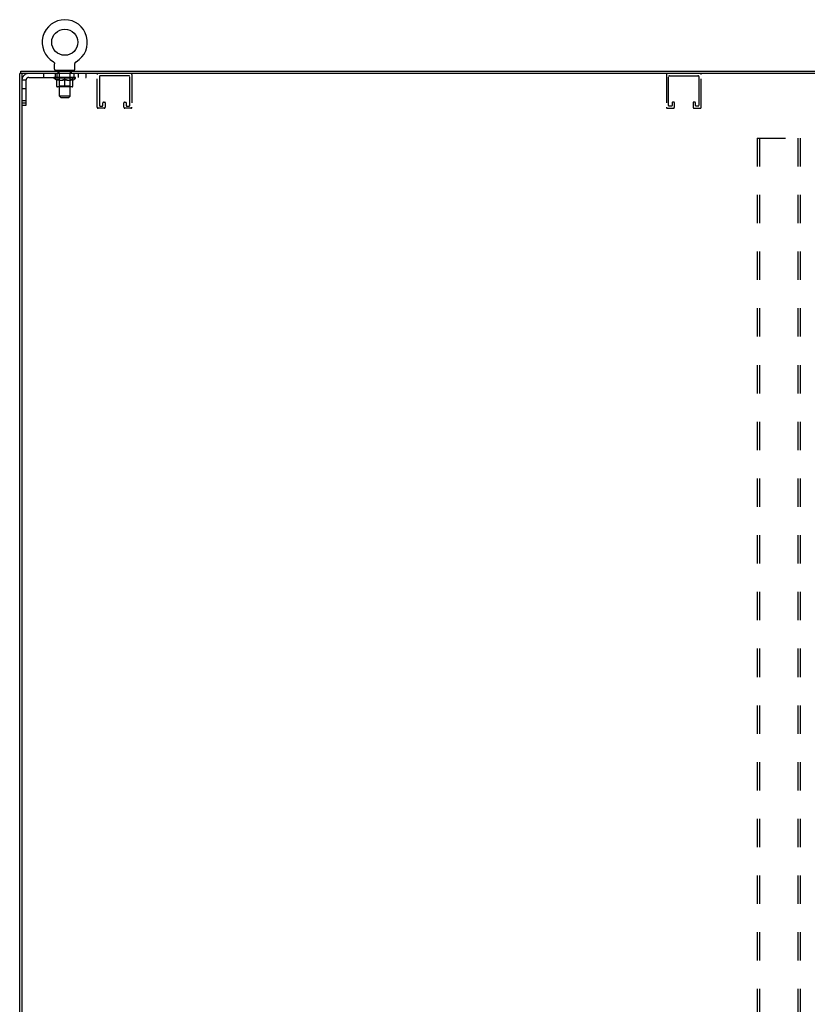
# Model space of a CAD drawing. Header units: inches. Extents: x 0 to 241, y 0 to 156.
# Tile 69 of 70: x 167 to 204, y 71 to 117. Entities that reach past the tile are written whole.
import ezdxf

# ---------------------------------------------------------------- set-up
doc = ezdxf.new("R2010")
doc.units = ezdxf.units.IN
doc.header["$LTSCALE"] = 13.251942
doc.header["$MEASUREMENT"] = 0
doc.linetypes.add('HIDDEN', pattern=[0.2, 0.1, -0.1])
doc.layers.get('0').update_dxf_attribs({"linetype": 'CONTINUOUS'})
doc.layers.add('DEFAULT_2', color=8, linetype='HIDDEN')

msp = doc.modelspace()

# ---------------------------------------------------------------- linework, layer by layer
at = {"color": 7, "linetype": 'Continuous'}
for p, q in [((168.841, 114.82), (168.841, 114.82)), ((168.841, 114.82), (168.844, 114.818)), ((168.844, 114.818), (168.847, 114.816)), ((168.847, 114.816), (168.849, 114.815)), ((168.849, 114.815), (168.852, 114.812)), ((168.852, 114.812), (168.856, 114.81)), ((168.856, 114.81), (168.859, 114.807)), ((168.859, 114.807), (168.862, 114.804)), ((168.862, 114.804), (168.865, 114.801)), ((168.865, 114.801), (168.868, 114.798)), ((168.868, 114.798), (168.871, 114.795)), ((168.871, 114.795), (168.874, 114.792)), ((168.874, 114.792), (168.877, 114.788)), ((168.877, 114.788), (168.879, 114.785)), ((168.879, 114.785), (168.882, 114.781)), ((168.882, 114.781), (168.884, 114.777)), ((168.884, 114.777), (168.886, 114.774)), ((168.886, 114.774), (168.889, 114.77)), ((168.889, 114.77), (168.891, 114.766)), ((168.89, 114.766), (168.892, 114.762)), ((168.892, 114.762), (168.894, 114.758)), ((168.894, 114.758), (168.896, 114.754)), ((168.895, 114.754), (168.897, 114.75)), ((168.897, 114.75), (168.898, 114.746)), ((168.902, 114.72), (168.903, 114.716)), ((168.903, 114.716), (168.903, 114.712)), ((168.903, 114.463), (168.903, 114.712)), ((169.853, 114.463), (169.853, 114.712)), ((169.856, 114.742), (169.857, 114.746)), ((169.857, 114.746), (169.859, 114.75)), ((169.859, 114.75), (169.86, 114.754)), ((169.86, 114.754), (169.862, 114.758)), ((169.862, 114.758), (169.863, 114.762)), ((169.863, 114.762), (169.865, 114.766)), ((169.865, 114.766), (169.867, 114.77)), ((169.867, 114.77), (169.869, 114.774)), ((169.869, 114.774), (169.871, 114.777)), ((169.871, 114.777), (169.874, 114.781)), ((169.874, 114.781), (169.876, 114.785)), ((169.876, 114.785), (169.879, 114.788)), ((169.879, 114.788), (169.881, 114.792)), ((169.881, 114.792), (169.884, 114.795)), ((169.884, 114.795), (169.887, 114.798)), ((169.887, 114.798), (169.89, 114.801)), ((169.89, 114.801), (169.893, 114.804)), ((169.893, 114.804), (169.897, 114.807)), ((169.896, 114.807), (169.9, 114.81)), ((169.9, 114.81), (169.903, 114.812)), ((169.903, 114.812), (169.907, 114.815)), ((169.907, 114.815), (169.908, 114.816)), ((169.907, 114.815), (169.908, 114.816)), ((169.908, 114.816), (169.911, 114.818)), ((169.911, 114.818), (169.914, 114.82)), ((169.914, 114.82), (169.914, 114.82)), ((167.378, 114.269), (167.274, 114.269)), ((167.326, 114.269), (167.326, 114.373)), ((168.94, 114.403), (168.94, 114.373)), ((169.815, 114.403), (168.94, 114.403)), ((169.815, 114.403), (169.815, 114.373))]:
    msp.add_line(p, q, dxfattribs=at)
at = {"color": 3, "linetype": 'Continuous'}
for p, q in [((167.274, 43.611), (167.274, 114.269)), ((167.326, 114.373), (238.088, 114.373)), ((167.378, 114.254), (167.378, 43.626)), ((238.021, 114.269), (167.393, 114.269))]:
    msp.add_line(p, q, dxfattribs=at)
at = {"color": 7, "linetype": 'Continuous'}
for points in [[(168.898, 114.746), (168.899, 114.742), (168.9, 114.737), (168.901, 114.733), (168.902, 114.729), (168.902, 114.724), (168.902, 114.72), (168.903, 114.716)], [(169.853, 114.712), (169.853, 114.716), (169.853, 114.72), (169.853, 114.724), (169.854, 114.729), (169.855, 114.733), (169.855, 114.737), (169.856, 114.742)], [(169.853, 114.716), (169.853, 114.72), (169.853, 114.724), (169.854, 114.729), (169.855, 114.733)]]:
    msp.add_lwpolyline(points, dxfattribs=at)
msp.add_circle((169.378, 115.727), 0.609, dxfattribs=at)
for centre, radius, start, end in [((169.378, 115.727), 1.054, 300.3993, 239.6007), ((168.963, 114.463), 0.06, 180, 270), ((169.793, 114.463), 0.06, 270, 360)]:
    msp.add_arc(centre, radius, start, end, dxfattribs=at)
at = {"color": 3, "linetype": 'Continuous'}
msp.add_arc((167.393, 114.254), 0.015, 90, 180, dxfattribs=at)
at = {"layer": 'DEFAULT_2', "color": 8, "linetype": 'HIDDEN'}
for p, q in [((168.847, 114.816), (168.849, 114.815)), ((169.914, 114.82), (169.914, 114.82)), ((168.378, 114.269), (168.378, 114.081)), ((168.94, 114.081), (168.94, 114.269)), ((169.003, 114.269), (169.003, 114.081)), ((169.068, 114.313), (169.068, 114.393)), ((169.137, 114.303), (169.078, 114.303)), ((169.128, 114.403), (169.128, 114.373)), ((169.129, 113.213), (169.129, 114.293)), ((169.678, 114.303), (169.619, 114.303)), ((169.627, 113.213), (169.627, 114.293)), ((169.628, 114.403), (169.628, 114.373)), ((169.688, 114.313), (169.688, 114.393)), ((169.815, 114.081), (169.815, 114.269)), ((170.003, 114.269), (170.003, 114.081)), ((170.378, 114.081), (170.378, 114.269)), ((170.89, 112.69), (170.89, 114.223)), ((170.994, 114.119), (170.994, 112.771)), ((172.365, 114.165), (171.04, 114.165)), ((172.411, 112.771), (172.411, 114.119)), ((172.515, 114.223), (172.515, 112.69)), ((197.465, 114.223), (197.465, 112.69)), ((197.569, 112.771), (197.569, 114.119)), ((197.615, 114.165), (198.94, 114.165)), ((198.986, 114.119), (198.986, 112.771)), ((199.09, 112.69), (199.09, 114.223)), ((167.566, 113.951), (167.378, 113.951)), ((167.566, 113.951), (167.566, 112.768)), ((167.696, 114.081), (170.378, 114.081)), ((168.872, 114.046), (168.872, 114.083)), ((168.999, 113.956), (168.872, 114.046)), ((169.884, 114.046), (168.872, 114.046)), ((168.879, 114.078), (168.879, 114.083)), ((168.886, 114.075), (168.886, 114.078)), ((168.886, 114.075), (169.869, 114.075)), ((168.893, 114.075), (168.893, 114.078)), ((168.894, 114.075), (168.894, 114.078)), ((168.902, 114.078), (168.902, 114.083)), ((168.915, 114.075), (168.915, 114.078)), ((168.917, 114.075), (168.917, 114.078)), ((168.939, 114.078), (168.939, 114.083)), ((168.951, 114.075), (168.951, 114.078)), ((168.953, 114.075), (168.953, 114.078)), ((169.116, 114.077), (168.955, 114.077)), ((168.99, 114.078), (168.99, 114.083)), ((168.991, 114.075), (168.991, 114.077)), ((168.992, 114.075), (168.992, 114.077)), ((168.994, 114.075), (168.994, 114.077)), ((168.999, 113.956), (169.007, 113.956)), ((169, 114.075), (169, 114.078)), ((169, 114.075), (169, 114.077)), ((169.003, 114.075), (169.003, 114.078)), ((169.005, 114.075), (169.005, 114.078)), ((169.007, 113.666), (169.007, 113.991)), ((169.009, 114.075), (169.009, 114.077)), ((169.02, 114.075), (169.02, 114.077)), ((169.035, 114.075), (169.035, 114.08)), ((169.035, 114.075), (169.035, 114.077)), ((169.719, 113.637), (169.037, 113.637)), ((169.051, 114.075), (169.051, 114.077)), ((169.052, 114.078), (169.052, 114.083)), ((169.06, 114.075), (169.06, 114.078)), ((169.063, 114.075), (169.063, 114.078)), ((169.071, 114.075), (169.071, 114.077)), ((169.08, 114.075), (169.08, 114.081)), ((169.092, 114.075), (169.092, 114.077)), ((169.095, 114.075), (169.095, 114.077)), ((169.128, 113.668), (169.096, 113.637)), ((169.116, 114.075), (169.116, 114.077)), ((169.17, 114.077), (169.12, 114.077)), ((169.121, 113.956), (169.265, 113.956)), ((169.125, 114.078), (169.125, 114.083)), ((169.128, 113.668), (169.128, 114.043)), ((169.628, 113.668), (169.128, 113.668)), ((169.13, 114.075), (169.13, 114.078)), ((169.134, 114.075), (169.134, 114.078)), ((169.139, 114.075), (169.139, 114.082)), ((169.142, 114.075), (169.142, 114.077)), ((169.151, 114.075), (169.151, 114.077)), ((169.17, 114.075), (169.17, 114.077)), ((169.23, 114.077), (169.183, 114.077)), ((169.199, 114.075), (169.199, 114.077)), ((169.205, 114.078), (169.205, 114.083)), ((169.208, 114.075), (169.208, 114.078)), ((169.21, 114.075), (169.21, 114.082)), ((169.212, 114.075), (169.212, 114.078)), ((169.218, 114.075), (169.218, 114.078)), ((169.23, 114.075), (169.23, 114.077)), ((169.294, 114.077), (169.251, 114.077)), ((169.261, 114.075), (169.261, 114.077)), ((169.286, 114.077), (169.348, 114.081)), ((169.29, 114.078), (169.29, 114.083)), ((169.29, 114.078), (169.29, 114.083)), ((169.29, 114.083), (169.29, 114.083)), ((169.29, 114.075), (169.29, 114.078)), ((169.293, 114.075), (169.293, 114.078)), ((169.294, 114.075), (169.294, 114.077)), ((169.295, 114.075), (169.295, 114.078)), ((169.323, 114.077), (169.374, 114.077)), ((169.327, 114.075), (169.327, 114.077)), ((169.331, 114.077), (169.331, 114.08)), ((169.348, 114.077), (169.348, 114.081)), ((169.361, 114.075), (169.361, 114.077)), ((169.376, 114.078), (169.376, 114.078)), ((169.376, 114.075), (169.376, 114.078)), ((169.376, 114.075), (169.376, 114.078)), ((169.378, 114.078), (169.378, 114.083)), ((169.378, 114.083), (169.469, 114.077)), ((169.378, 113.637), (169.378, 113.991)), ((169.38, 114.075), (169.38, 114.078)), ((169.38, 114.075), (169.38, 114.078)), ((169.38, 114.078), (169.38, 114.078)), ((169.394, 114.075), (169.394, 114.077)), ((169.394, 114.077), (169.433, 114.077)), ((169.429, 114.075), (169.429, 114.077)), ((169.461, 114.075), (169.461, 114.078)), ((169.461, 114.075), (169.461, 114.077)), ((169.461, 114.077), (169.505, 114.077)), ((169.462, 114.075), (169.462, 114.078)), ((169.465, 114.078), (169.465, 114.083)), ((169.465, 114.083), (169.466, 114.083)), ((169.465, 114.075), (169.465, 114.078)), ((169.466, 114.078), (169.466, 114.083)), ((169.491, 113.956), (169.634, 113.956)), ((169.494, 114.075), (169.494, 114.077)), ((169.526, 114.075), (169.526, 114.077)), ((169.526, 114.077), (169.573, 114.077)), ((169.538, 114.075), (169.538, 114.078)), ((169.544, 114.075), (169.544, 114.078)), ((169.546, 114.075), (169.546, 114.082)), ((169.548, 114.075), (169.548, 114.078)), ((169.551, 114.078), (169.551, 114.083)), ((169.557, 114.075), (169.557, 114.077)), ((169.586, 114.075), (169.586, 114.077)), ((169.586, 114.077), (169.635, 114.077)), ((169.605, 114.075), (169.605, 114.077)), ((169.614, 114.075), (169.614, 114.077)), ((169.617, 114.075), (169.617, 114.082)), ((169.622, 114.075), (169.622, 114.078)), ((169.625, 114.075), (169.625, 114.078)), ((169.628, 113.668), (169.628, 114.043)), ((169.628, 113.668), (169.66, 113.637)), ((169.631, 114.078), (169.631, 114.083)), ((169.639, 114.075), (169.639, 114.077)), ((169.639, 114.077), (169.8, 114.077)), ((169.661, 114.075), (169.661, 114.077)), ((169.663, 114.075), (169.663, 114.077)), ((169.676, 114.075), (169.676, 114.081)), ((169.685, 114.075), (169.685, 114.077)), ((169.692, 114.075), (169.692, 114.078)), ((169.695, 114.075), (169.695, 114.078)), ((169.703, 114.078), (169.703, 114.083)), ((169.704, 114.075), (169.704, 114.077)), ((169.721, 114.075), (169.721, 114.08)), ((169.721, 114.075), (169.721, 114.077)), ((169.735, 114.075), (169.735, 114.077)), ((169.747, 114.075), (169.747, 114.077)), ((169.748, 113.666), (169.748, 113.991)), ((169.748, 113.956), (169.757, 113.956)), ((169.75, 114.075), (169.75, 114.078)), ((169.753, 114.075), (169.753, 114.078)), ((169.756, 114.075), (169.756, 114.078)), ((169.756, 114.075), (169.756, 114.077)), ((169.757, 113.956), (169.884, 114.046)), ((169.761, 114.075), (169.761, 114.077)), ((169.764, 114.075), (169.764, 114.077)), ((169.764, 114.075), (169.764, 114.077)), ((169.766, 114.078), (169.766, 114.083)), ((169.802, 114.075), (169.802, 114.078)), ((169.805, 114.075), (169.805, 114.078)), ((169.816, 114.078), (169.816, 114.083)), ((169.839, 114.075), (169.839, 114.078)), ((169.84, 114.075), (169.84, 114.078)), ((169.853, 114.078), (169.853, 114.083)), ((169.862, 114.075), (169.862, 114.078)), ((169.862, 114.075), (169.862, 114.078)), ((169.869, 114.075), (169.869, 114.078)), ((169.876, 114.078), (169.876, 114.083)), ((169.884, 114.046), (169.884, 114.083)), ((167.566, 113.55), (167.378, 113.55)), ((169.189, 113.153), (169.129, 113.213)), ((169.627, 113.213), (169.129, 113.213)), ((169.567, 113.153), (169.627, 113.213)), ((167.566, 112.988), (167.378, 112.988)), ((167.378, 112.893), (167.566, 112.893)), ((167.566, 112.768), (167.378, 112.768)), ((169.189, 113.153), (169.567, 113.153)), ((171.017, 112.748), (171.138, 112.748)), ((171.161, 112.771), (171.161, 112.902)), ((171.184, 112.925), (171.242, 112.925)), ((171.265, 112.902), (171.265, 112.69)), ((172.14, 112.69), (172.14, 112.902)), ((172.163, 112.925), (172.221, 112.925)), ((172.244, 112.902), (172.244, 112.771)), ((172.267, 112.748), (172.388, 112.748)), ((197.713, 112.748), (197.592, 112.748)), ((197.736, 112.902), (197.736, 112.771)), ((197.817, 112.925), (197.759, 112.925)), ((197.84, 112.69), (197.84, 112.902)), ((198.715, 112.902), (198.715, 112.69)), ((198.796, 112.925), (198.738, 112.925)), ((198.819, 112.771), (198.819, 112.902)), ((198.963, 112.748), (198.842, 112.748)), ((171.219, 112.644), (170.936, 112.644)), ((172.469, 112.644), (172.186, 112.644)), ((197.511, 112.644), (197.794, 112.644)), ((198.761, 112.644), (199.044, 112.644)), ((201.707, 111.248), (201.707, 46.632)), ((201.707, 111.248), (203.707, 111.248)), ((201.811, 111.248), (201.811, 46.632)), ((203.603, 111.248), (203.603, 46.632)), ((203.707, 111.248), (203.707, 46.632))]:
    msp.add_line(p, q, dxfattribs=at)
for points in [[(169.127, 113.956), (169.107, 113.96), (169.088, 113.965), (169.068, 113.97), (169.048, 113.976), (169.028, 113.983), (169.007, 113.991)], [(169.007, 113.99), (169.027, 113.983), (169.046, 113.976), (169.065, 113.97), (169.084, 113.965), (169.102, 113.96), (169.121, 113.956)], [(169.378, 113.991), (169.357, 113.983), (169.337, 113.976), (169.316, 113.97), (169.297, 113.965), (169.277, 113.96), (169.257, 113.956)], [(169.265, 113.956), (169.283, 113.96), (169.302, 113.965), (169.321, 113.97), (169.339, 113.976), (169.359, 113.983), (169.378, 113.99)], [(169.498, 113.956), (169.479, 113.96), (169.459, 113.965), (169.439, 113.97), (169.419, 113.976), (169.398, 113.983), (169.378, 113.991)], [(169.378, 113.99), (169.397, 113.982), (169.416, 113.976), (169.435, 113.97), (169.454, 113.965), (169.472, 113.96), (169.491, 113.956)], [(169.748, 113.991), (169.728, 113.983), (169.707, 113.976), (169.687, 113.97), (169.668, 113.964), (169.648, 113.96), (169.628, 113.956)], [(169.634, 113.956), (169.653, 113.96), (169.672, 113.965), (169.691, 113.97), (169.71, 113.976), (169.729, 113.983), (169.748, 113.99)]]:
    msp.add_lwpolyline(points, dxfattribs=at)
for centre, radius, start, end in [((167.696, 113.951), 0.318, 90, 180), ((169.058, 114.393), 0.01, 0, 90), ((169.078, 114.313), 0.01, 180, 270), ((169.119, 114.293), 0.01, 0, 90), ((169.637, 114.293), 0.01, 90, 180), ((169.678, 114.313), 0.01, 270, 360), ((169.698, 114.393), 0.01, 90, 180), ((170.936, 114.223), 0.046, 90, 180), ((171.04, 114.119), 0.046, 90, 180), ((172.365, 114.119), 0.046, 0, 90), ((172.469, 114.223), 0.046, 0, 90), ((197.511, 114.223), 0.046, 90, 180), ((197.615, 114.119), 0.046, 90, 180), ((198.94, 114.119), 0.046, 0, 90), ((199.044, 114.223), 0.046, 0, 90), ((167.696, 113.951), 0.13, 90, 180), ((169.037, 113.666), 0.0296, 180, 270), ((169.096, 114.043), 0.0318, 0, 90), ((169.66, 114.043), 0.0318, 90, 180), ((169.719, 113.666), 0.0296, 270, 360), ((171.017, 112.771), 0.023, 180, 270), ((171.138, 112.771), 0.023, 270, 360), ((171.184, 112.902), 0.023, 90, 180), ((171.242, 112.902), 0.023, 0, 90), ((172.163, 112.902), 0.023, 90, 180), ((172.221, 112.902), 0.023, 0, 90), ((172.267, 112.771), 0.023, 180, 270), ((172.388, 112.771), 0.023, 270, 360), ((197.592, 112.771), 0.023, 180, 270), ((197.713, 112.771), 0.023, 270, 360), ((197.759, 112.902), 0.023, 90, 180), ((197.817, 112.902), 0.023, 0, 90), ((198.738, 112.902), 0.023, 90, 180), ((198.796, 112.902), 0.023, 0, 90), ((198.842, 112.771), 0.023, 180, 270), ((198.963, 112.771), 0.023, 270, 360), ((170.936, 112.69), 0.046, 180, 270), ((171.219, 112.69), 0.046, 270, 360), ((172.186, 112.69), 0.046, 180, 270), ((172.469, 112.69), 0.046, 270, 360), ((197.511, 112.69), 0.046, 180, 270), ((197.794, 112.69), 0.046, 270, 360), ((198.761, 112.69), 0.046, 180, 270), ((199.044, 112.69), 0.046, 270, 360)]:
    msp.add_arc(centre, radius, start, end, dxfattribs=at)
for centre, major_axis, ratio, start_param, end_param in [((169.378, 114.083), (0.506, 0.005), 0.05963, 2.96643, 3.140963), ((168.856, 114.073), (0.158, 0), 0.060556, 0.430652, 1.470503), ((169.378, 114.083), (0.506, 0), 0.060556, -3.141593, -2.96706), ((168.856, 114.068), (0.158, 0.002), 0.05963, 1.376596, 1.469874), ((169.378, 114.083), (0.506, 0.011), 0.05688, 2.791345, 2.965878), ((168.836, 114.073), (0.158, 0.002), 0.05963, 0.25549, 1.295341), ((168.891, 114.073), (0.158, -0.002), 0.05963, 0.605815, 1.645666), ((169.378, 114.083), (0.506, -0.005), 0.05963, -2.96643, -2.791898), ((168.891, 114.068), (0.158, 0), 0.060556, 1.551758, 1.645036), ((168.836, 114.068), (0.158, 0.003), 0.05688, 1.20151, 1.294789), ((168.892, 114.07), (0.131, 0.001), 0.05963, 1.065228, 1.614276), ((168.876, 114.07), (0.131, 0.003), 0.05688, 0.890143, 1.43919), ((168.922, 114.07), (0.131, 0), 0.060556, 1.240391, 1.789438), ((169.378, 114.083), (0.506, 0.015), 0.052395, 2.616403, 2.790936), ((168.833, 114.073), (0.158, 0.003), 0.05688, 0.080405, 1.120256), ((168.941, 114.073), (0.158, -0.003), 0.05688, 0.7809, 1.820751), ((169.378, 114.083), (0.506, -0.011), 0.05688, -2.791345, -2.616812), ((168.941, 114.068), (0.158, -0.002), 0.05963, 1.72692, 1.820198), ((168.833, 114.068), (0.158, 0.005), 0.052395, 1.026568, 1.119847), ((168.876, 114.07), (0.131, 0.004), 0.052395, 0.715201, 1.264248), ((168.967, 114.07), (0.131, -0.001), 0.05963, 1.415553, 1.9646), ((169.378, 114.083), (0.506, 0.02), 0.046319, 2.441654, 2.616187), ((169.004, 114.073), (0.158, -0.005), 0.052395, 0.955842, 1.995693), ((169.378, 114.083), (0.506, -0.015), 0.052395, -2.616403, -2.44187), ((168.847, 114.073), (0.158, 0.005), 0.052395, -0.094537, 0.945314), ((169.004, 114.068), (0.158, -0.003), 0.05688, 1.902006, 1.995284), ((168.847, 114.068), (0.158, 0.006), 0.046319, 0.851819, 0.945098), ((168.89, 114.07), (0.131, 0.005), 0.046319, 0.540452, 1.089499), ((169.024, 114.07), (0.131, -0.003), 0.05688, 1.590638, 2.139686), ((169.378, 114.083), (0.506, 0.024), 0.038841, 2.267123, 2.441656), ((169.079, 114.073), (0.158, -0.006), 0.046319, 1.130591, 2.170442), ((168.877, 114.073), (0.158, 0.006), 0.046319, -0.269286, 0.770565), ((169.378, 114.083), (0.506, -0.02), 0.046319, -2.441654, -2.267121), ((169.079, 114.068), (0.158, -0.005), 0.052395, 2.076947, 2.170226), ((168.877, 114.068), (0.158, 0.007), 0.038841, 0.677289, 0.770567), ((168.92, 114.07), (0.131, 0.006), 0.038841, 0.365921, 0.914969), ((169.091, 114.07), (0.131, -0.004), 0.052395, 1.76558, 2.314627), ((169.378, 114.083), (0.506, 0.027), 0.030195, 2.09281, 2.267343), ((169.163, 114.073), (0.158, -0.007), 0.038841, 1.305122, 2.344973), ((168.921, 114.073), (0.158, 0.007), 0.038841, -0.443817, 0.596034), ((169.378, 114.083), (0.506, -0.024), 0.038841, -2.267123, -2.092591), ((169.163, 114.068), (0.158, -0.006), 0.046319, 2.251696, 2.344975), ((168.921, 114.068), (0.158, 0.008), 0.030195, 0.502975, 0.596254), ((168.963, 114.07), (0.131, 0.007), 0.030195, 0.191608, 0.740655), ((169.168, 114.07), (0.131, -0.005), 0.046319, 1.940329, 2.489376), ((168.98, 114.073), (0.158, 0.008), 0.030195, -0.61813, 0.421721), ((169.378, 114.083), (0.506, 0.029), 0.020645, 1.918687, 2.09322), ((169.253, 114.073), (0.158, -0.008), 0.030195, 1.479435, 2.519286), ((169.378, 114.083), (0.506, -0.027), 0.030195, -2.09281, -1.918277), ((169.253, 114.068), (0.158, -0.007), 0.038841, 2.426227, 2.519505), ((168.98, 114.068), (0.158, 0.009), 0.020645, 0.328852, 0.422131), ((169.019, 114.07), (0.131, 0.007), 0.020645, 0.017485, 0.566532), ((169.25, 114.07), (0.131, -0.006), 0.038841, 2.11486, 2.663907), ((169.051, 114.073), (0.158, 0.009), 0.020645, -0.792253, 0.247598), ((169.378, 114.083), (0.506, 0.03), 0.010478, 1.744704, 1.919237), ((169.347, 114.073), (0.158, -0.009), 0.020645, 1.653558, 2.693409), ((169.378, 114.083), (0.506, -0.029), 0.020645, -1.918687, -1.744154), ((169.347, 114.068), (0.158, -0.008), 0.030195, 2.60054, 2.693819), ((169.051, 114.068), (0.158, 0.009), 0.010478, 0.154869, 0.248148), ((169.086, 114.07), (0.131, 0.008), 0.010478, 6.126688, 6.675735), ((169.337, 114.07), (0.131, -0.007), 0.030195, 2.289173, 2.83822), ((169.132, 114.073), (0.158, 0.009), 0.010478, -0.966236, -0.000846), ((169.442, 114.073), (0.158, -0.009), 0.010478, 1.827541, 2.867392), ((169.378, 114.083), (0.506, -0.03), 0.010478, -1.744704, -1.570171), ((169.442, 114.068), (0.158, -0.009), 0.020645, 2.774664, 2.867942), ((169.425, 114.07), (0.131, -0.007), 0.020645, 2.463296, 3.012344), ((169.313, 114.073), (0.158, 0.009), 0.010478, 0.274201, 1.314052), ((169.244, 114.07), (0.131, 0.008), 0.010478, -0.000298, 0.504314), ((169.22, 114.068), (0.158, 0.009), 0.010478, 0.192946, 0.399283), ((169.378, 114.083), (0.506, 0.03), 0.010478, -1.578586, -1.396888), ((169.535, 114.068), (0.158, -0.009), 0.010478, 2.948646, 3.041925), ((169.511, 114.07), (0.131, -0.008), 0.010478, 2.637279, 3.142076), ((169.408, 114.073), (0.158, 0.009), 0.020645, 0.448184, 1.488034), ((169.331, 114.07), (0.131, 0.007), 0.020645, 0.129249, 0.678296), ((169.313, 114.068), (0.158, 0.009), 0.020645, 0.273651, 0.366929), ((169.624, 114.073), (0.158, -0.009), 0.010478, -3.140747, -2.175357), ((169.378, 114.083), (0.506, 0.029), 0.020645, -1.397439, -1.222906), ((169.378, 114.083), (0.506, -0.03), 0.010478, 1.222355, 1.396888), ((169.502, 114.073), (0.158, 0.008), 0.030195, 0.622307, 1.662158), ((169.419, 114.07), (0.131, 0.007), 0.030195, 0.303372, 0.852419), ((169.669, 114.07), (0.131, -0.008), 0.010478, 2.749043, 3.29809), ((169.704, 114.073), (0.158, -0.009), 0.020645, 2.893995, 3.933846), ((169.408, 114.068), (0.158, 0.008), 0.030195, 0.447774, 0.541052), ((169.704, 114.068), (0.158, -0.009), 0.010478, 2.893445, 2.986723), ((169.378, 114.083), (0.506, 0.027), 0.030195, -1.223315, -1.048783), ((169.378, 114.083), (0.506, -0.029), 0.020645, 1.048373, 1.222906), ((169.593, 114.073), (0.158, 0.007), 0.038841, 0.79662, 1.836471), ((169.505, 114.07), (0.131, 0.006), 0.038841, 0.477686, 1.026733), ((169.736, 114.07), (0.131, -0.007), 0.020645, 2.57506, 3.124108), ((169.775, 114.073), (0.158, -0.008), 0.030195, 2.719872, 3.759723), ((169.676, 114.073), (0.158, 0.006), 0.046319, 0.971151, 2.011002), ((169.502, 114.068), (0.158, 0.007), 0.038841, 0.622087, 0.715366), ((169.775, 114.068), (0.158, -0.009), 0.020645, 2.719462, 2.812741), ((169.378, 114.083), (0.506, 0.024), 0.038841, -1.049002, -0.874469), ((169.378, 114.083), (0.506, -0.027), 0.030195, 0.87425, 1.048783), ((169.588, 114.07), (0.131, 0.005), 0.046319, 0.652216, 1.201263), ((169.751, 114.073), (0.158, 0.005), 0.052395, 1.1459, 2.185751), ((169.792, 114.07), (0.131, -0.007), 0.030195, 2.400937, 2.949985), ((169.834, 114.073), (0.158, -0.007), 0.038841, 2.545558, 3.585409), ((169.664, 114.07), (0.131, 0.004), 0.052395, 0.826965, 1.376012), ((169.593, 114.068), (0.158, 0.006), 0.046319, 0.796618, 0.889896), ((169.834, 114.068), (0.158, -0.008), 0.030195, 2.545339, 2.638617), ((169.814, 114.073), (0.158, 0.003), 0.05688, 1.320842, 2.360692), ((169.378, 114.083), (0.506, 0.02), 0.046319, -0.874471, -0.699939), ((169.378, 114.083), (0.506, -0.024), 0.038841, 0.699936, 0.874469), ((169.879, 114.073), (0.158, -0.006), 0.046319, 2.371028, 3.410879), ((169.836, 114.07), (0.131, -0.006), 0.038841, 2.226624, 2.775671), ((169.865, 114.073), (0.158, 0.002), 0.05963, 1.495927, 2.535778), ((169.732, 114.07), (0.131, 0.003), 0.05688, 1.001907, 1.550954), ((169.909, 114.073), (0.158, -0.005), 0.052395, 2.196279, 3.23613), ((169.676, 114.068), (0.158, 0.005), 0.052395, 0.971367, 1.064645), ((169.865, 114.07), (0.131, -0.005), 0.046319, 2.052093, 2.601141), ((169.9, 114.073), (0.158, 0), 0.060556, 1.671089, 2.71094), ((169.879, 114.068), (0.158, -0.007), 0.038841, 2.371026, 2.464304), ((169.922, 114.073), (0.158, -0.003), 0.05688, 2.021337, 3.061188), ((169.378, 114.083), (0.506, 0.015), 0.052395, -0.699723, -0.52519), ((169.378, 114.083), (0.506, -0.02), 0.046319, 0.525406, 0.699939), ((169.919, 114.073), (0.158, -0.002), 0.05963, 1.846251, 2.886102), ((169.789, 114.07), (0.131, 0.001), 0.05963, 1.176993, 1.72604), ((169.88, 114.07), (0.131, -0.004), 0.052395, 1.877344, 2.426392), ((169.833, 114.07), (0.131, 0), 0.060556, 1.352155, 1.901202), ((169.879, 114.07), (0.131, -0.003), 0.05688, 1.702402, 2.25145), ((169.864, 114.07), (0.131, -0.001), 0.05963, 1.527317, 2.076364), ((169.751, 114.068), (0.158, 0.003), 0.05688, 1.146309, 1.239587), ((169.909, 114.068), (0.158, -0.006), 0.046319, 2.196495, 2.289773), ((169.378, 114.083), (0.506, 0.011), 0.05688, -0.524781, -0.350248), ((169.378, 114.083), (0.506, -0.015), 0.052395, 0.350657, 0.52519), ((169.814, 114.068), (0.158, 0.002), 0.05963, 1.321394, 1.414673), ((169.922, 114.068), (0.158, -0.005), 0.052395, 2.021746, 2.115024), ((169.378, 114.083), (0.506, 0.005), 0.05963, -0.349695, -0.175162), ((169.378, 114.083), (0.506, -0.011), 0.05688, 0.175715, 0.350248), ((169.865, 114.068), (0.158, 0), 0.060556, 1.496556, 1.589835), ((169.919, 114.068), (0.158, -0.003), 0.05688, 1.846804, 1.940083), ((169.9, 114.068), (0.158, -0.002), 0.05963, 1.671719, 1.764997), ((169.378, 114.083), (0.506, 0), 0.060556, -0.174533, 0), ((169.378, 114.083), (0.506, -0.005), 0.05963, 0.000629, 0.175162)]:
    msp.add_ellipse(centre, major_axis=major_axis, ratio=ratio, start_param=start_param, end_param=end_param, dxfattribs=at)

doc.saveas('drawing.dxf')
